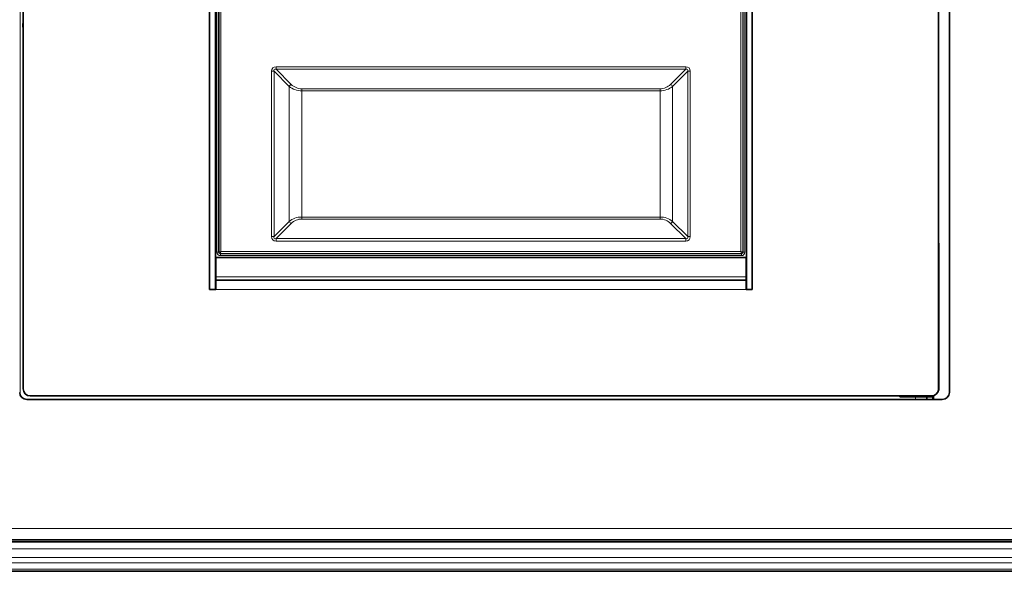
# Model space of a CAD drawing. Header units: millimetres. Extents: x 0 to 1118, y 0 to 864.
# Tile 45 of 91: x 741 to 833, y 198 to 249. Entities that reach past the tile are written whole.
import ezdxf

# ---------------------------------------------------------------- set-up
doc = ezdxf.new("R2010")
doc.units = ezdxf.units.MM

msp = doc.modelspace()

# ---------------------------------------------------------------- linework, layer by layer
at = {"color": 7, "linetype": 'Continuous', "lineweight": 18}
for p, q in [((741.174, 307.744), (741.174, 214.356)), ((759.533, 227.71), (759.533, 294.376)), ((759.699, 294.376), (759.699, 227.71)), ((759.735, 227.71), (759.735, 294.376)), ((759.902, 294.333), (759.902, 227.754)), ((808.48, 227.754), (808.48, 294.333)), ((808.647, 294.376), (808.647, 227.71)), ((808.683, 227.71), (808.683, 294.376)), ((808.849, 294.376), (808.849, 227.71)), ((765.06, 245.015), (765.06, 244.779)), ((765.06, 245.015), (803.322, 245.015)), ((765.06, 244.779), (766.474, 243.365)), ((803.322, 244.779), (765.06, 244.779)), ((801.908, 243.365), (803.322, 244.779)), ((803.322, 245.015), (803.322, 244.779)), ((764.635, 229.163), (764.635, 244.59)), ((764.871, 244.59), (764.635, 244.59)), ((766.285, 243.176), (764.871, 244.59)), ((764.871, 244.59), (764.871, 229.163)), ((803.511, 244.59), (802.097, 243.176)), ((803.511, 229.163), (803.511, 244.59)), ((803.747, 244.59), (803.511, 244.59)), ((803.747, 244.59), (803.747, 229.163)), ((766.285, 230.577), (766.285, 243.176)), ((767.464, 242.766), (767.464, 242.955)), ((767.464, 242.955), (800.918, 242.955)), ((767.464, 242.766), (767.464, 230.987)), ((800.918, 242.766), (767.464, 242.766)), ((800.918, 242.766), (800.918, 242.955)), ((800.918, 230.987), (800.918, 242.766)), ((802.097, 243.176), (802.097, 230.577)), ((767.464, 230.798), (767.464, 230.987)), ((767.464, 230.987), (800.918, 230.987)), ((800.918, 230.798), (800.918, 230.987)), ((764.871, 229.163), (766.285, 230.577)), ((766.474, 230.388), (765.06, 228.974)), ((800.918, 230.798), (767.464, 230.798)), ((803.322, 228.974), (801.908, 230.388)), ((802.097, 230.577), (803.511, 229.163)), ((764.871, 229.163), (764.635, 229.163)), ((765.06, 228.974), (803.322, 228.974)), ((765.06, 228.974), (765.06, 228.738)), ((803.322, 228.974), (803.322, 228.738)), ((803.747, 229.163), (803.511, 229.163)), ((803.322, 228.738), (765.06, 228.738)), ((759.699, 227.71), (759.533, 227.71)), ((759.699, 227.71), (759.735, 227.71)), ((808.524, 227.587), (759.858, 227.587)), ((759.858, 227.587), (759.858, 227.551)), ((759.858, 227.551), (808.524, 227.551)), ((759.858, 227.551), (759.858, 227.385)), ((808.524, 227.385), (759.858, 227.385)), ((759.902, 227.754), (808.48, 227.754)), ((808.524, 227.551), (808.524, 227.587)), ((808.524, 227.551), (808.524, 227.385)), ((808.647, 227.71), (808.683, 227.71)), ((808.849, 227.71), (808.683, 227.71)), ((759.391, 226.893), (759.431, 226.871)), ((759.431, 226.688), (759.391, 226.705)), ((808.951, 226.871), (808.991, 226.893)), ((808.991, 226.705), (808.951, 226.688)), ((808.951, 225.417), (759.431, 225.417)), ((808.951, 224.217), (759.431, 224.217)), ((824.778, 213.959), (824.778, 214.204)), ((826.378, 213.959), (826.378, 214.204)), ((730.946, 201.926), (977.149, 201.926)), ((731.431, 200.843), (976.664, 200.843)), ((731.431, 200.01), (976.664, 200.01)), ((731.431, 199.203), (976.664, 199.203)), ((731.431, 198.731), (976.664, 198.731)), ((731.431, 198.122), (976.664, 198.122))]:
    msp.add_line(p, q, dxfattribs=at)
at = {"color": 7, "linetype": 'Continuous', "lineweight": 35}
for p, q in [((741.444, 307.142), (741.444, 214.959)), ((826.938, 214.959), (826.938, 307.142)), ((827.944, 214.625), (827.944, 307.475)), ((758.858, 297.884), (758.858, 224.217)), ((759.391, 297.884), (759.391, 224.217)), ((808.991, 224.217), (808.991, 297.884)), ((809.524, 224.217), (809.524, 297.884)), ((826.944, 228.545), (826.938, 228.545)), ((826.944, 220.079), (826.944, 228.545)), ((759.431, 227.217), (808.951, 227.217)), ((759.431, 225.417), (759.431, 227.217)), ((808.951, 227.217), (808.951, 225.417)), ((759.431, 226.447), (759.391, 226.461)), ((808.991, 226.461), (808.951, 226.447)), ((759.391, 226.163), (759.431, 226.163)), ((759.391, 226.136), (759.431, 226.136)), ((759.431, 225.417), (759.431, 225.084)), ((808.951, 226.163), (808.991, 226.163)), ((808.951, 226.136), (808.991, 226.136)), ((808.951, 225.084), (808.951, 225.417)), ((759.431, 224.217), (759.431, 225.084)), ((808.951, 225.084), (759.431, 225.084)), ((808.951, 225.084), (808.951, 224.217)), ((759.391, 224.217), (758.858, 224.217)), ((758.858, 224.217), (759.431, 224.217)), ((808.951, 224.217), (809.524, 224.217)), ((808.991, 224.217), (809.524, 224.217)), ((826.938, 220.079), (826.944, 220.079)), ((826.951, 220.079), (826.938, 220.079)), ((826.951, 214.787), (826.951, 220.079)), ((742.111, 214.292), (826.271, 214.292)), ((823.324, 214.292), (823.324, 214.204)), ((826.378, 214.301), (826.378, 214.204)), ((826.468, 213.959), (826.468, 214.322)), ((826.915, 214.787), (826.951, 214.787)), ((741.784, 213.959), (827.278, 213.959)), ((823.324, 214.204), (824.778, 214.204)), ((825.844, 214.204), (824.778, 214.204)), ((825.844, 213.959), (825.844, 214.204)), ((826.378, 214.204), (825.844, 214.204)), ((730.946, 200.86), (977.149, 200.86)), ((731.431, 200.676), (976.664, 200.676)), ((731.431, 197.926), (976.664, 197.926))]:
    msp.add_line(p, q, dxfattribs=at)
for centre, radius, start, end in [((742.108, 248.894), 0.703, 160.58367, 199.41633), ((741.784, 214.625), 0.667, 180, 270), ((742.111, 214.959), 0.667, 180, 270), ((826.271, 214.959), 0.667, 270, 0), ((827.278, 214.625), 0.667, 270, 0)]:
    msp.add_arc(centre, radius, start, end, dxfattribs=at)
at = {"color": 7, "linetype": 'Continuous', "lineweight": 18}
for centre, radius, start, end in [((766.675, 242.975), 0.438, 117.27378, 152.72622), ((767.464, 244.355), 1.4, 225, 270), ((800.918, 244.355), 1.4, 270, 315), ((801.707, 242.975), 0.438, 27.27378, 62.72622), ((766.675, 230.778), 0.438, 207.27378, 242.72622), ((767.464, 229.398), 1.4, 90, 135), ((800.918, 229.398), 1.4, 45, 90), ((801.707, 230.778), 0.438, 297.27378, 332.72622), ((759.858, 227.71), 0.325, 180, 270), ((759.858, 227.71), 0.158, 180, 270), ((808.524, 227.71), 0.158, 270, 0), ((808.524, 227.71), 0.325, 270, 0)]:
    msp.add_arc(centre, radius, start, end, dxfattribs=at)
for centre, major_axis, ratio, start_param, end_param in [((765.484, 244.166), (-0.735, 0.735), 0.57735, 5.759587, 6.806784), ((765.484, 244.166), (0.599, -0.599), 0.314918, 2.617994, 3.665191), ((802.898, 244.166), (-0.735, -0.735), 0.57735, 2.617994, 3.665191), ((802.898, 244.166), (0.599, 0.599), 0.314918, 5.759587, 6.806784), ((767.464, 244.166), (1.667, 0), 0.84, 3.926991, 4.712389), ((800.918, 244.166), (1.667, 0), 0.84, 4.712389, 5.497787), ((767.464, 229.587), (1.667, 0), 0.84, 1.570796, 2.356194), ((800.918, 229.587), (1.667, 0), 0.84, 0.785398, 1.570796), ((765.484, 229.587), (0.735, 0.735), 0.57735, 2.617994, 3.665191), ((765.484, 229.587), (0.599, 0.599), 0.314918, 2.617994, 3.665191), ((802.898, 229.587), (0.599, -0.599), 0.314918, 5.759587, 6.806784), ((802.898, 229.587), (0.735, -0.735), 0.57735, 5.759587, 6.806784)]:
    msp.add_ellipse(centre, major_axis=major_axis, ratio=ratio, start_param=start_param, end_param=end_param, dxfattribs=at)
for points, knots in [([(759.735, 227.71), (759.738, 227.71), (759.743, 227.711), (759.765, 227.717), (759.794, 227.724), (759.839, 227.737), (759.881, 227.748), (759.902, 227.754)], [0, 0, 0, 0, 0.24141, 0.368713, 0.500412, 0.750079, 1, 1, 1, 1]), ([(759.858, 227.587), (759.842, 227.589), (759.81, 227.593), (759.769, 227.621), (759.741, 227.662), (759.737, 227.694), (759.735, 227.71)], [0, 0, 0, 0, 0.250154, 0.5, 0.749846, 1, 1, 1, 1]), ([(759.902, 227.754), (759.896, 227.733), (759.885, 227.692), (759.872, 227.646), (759.865, 227.618), (759.859, 227.596), (759.858, 227.591), (759.858, 227.587)], [0, 0, 0, 0, 0.249921, 0.499588, 0.631273, 0.758571, 1, 1, 1, 1]), ([(808.48, 227.754), (808.486, 227.733), (808.497, 227.692), (808.51, 227.646), (808.517, 227.618), (808.523, 227.596), (808.524, 227.591), (808.524, 227.587)], [0, 0, 0, 0, 0.249921, 0.499588, 0.631287, 0.75859, 1, 1, 1, 1]), ([(808.48, 227.754), (808.501, 227.748), (808.543, 227.737), (808.588, 227.724), (808.617, 227.717), (808.639, 227.711), (808.644, 227.71), (808.647, 227.71)], [0, 0, 0, 0, 0.249921, 0.499588, 0.631273, 0.758571, 1, 1, 1, 1]), ([(808.647, 227.71), (808.645, 227.694), (808.641, 227.662), (808.613, 227.621), (808.572, 227.593), (808.54, 227.589), (808.524, 227.587)], [0, 0, 0, 0, 0.250147, 0.49999, 0.749839, 1, 1, 1, 1])]:
    msp.add_open_spline(points, degree=3, knots=knots, dxfattribs=at)

doc.saveas('drawing.dxf')
